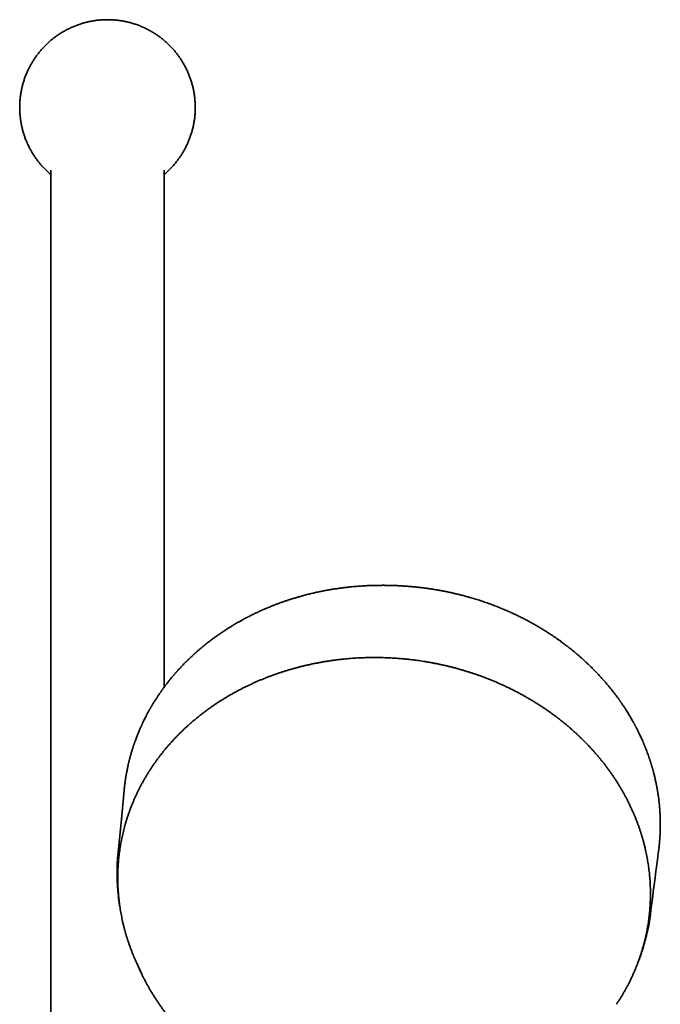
# Model space of a CAD drawing. Header units: millimetres. Extents: x 8 to 852, y 12 to 1820.
# Tile 23 of 27: x 426 to 534, y 1655 to 1820. Entities that reach past the tile are written whole.
import ezdxf

# ---------------------------------------------------------------- set-up
doc = ezdxf.new("R2010")
doc.units = ezdxf.units.MM

msp = doc.modelspace()

# ---------------------------------------------------------------- linework, layer by layer
at = {"color": 7, "linetype": 'Continuous', "lineweight": 35}
for p, q in [((431.72, 1794.7), (431.72, 1496.81)), ((450.72, 1707.79), (450.72, 1794.7)), ((446.08, 1661.59), (446.7, 1660.22))]:
    msp.add_line(p, q, dxfattribs=at)
at = {"color": 7, "linetype": 'Continuous', "lineweight": 35, "flags": 128}
msp.add_lwpolyline([(444.01, 1690.5), (443.5, 1685.03), (442.98, 1679.54)], dxfattribs=at)
at = {"color": 7, "linetype": 'Continuous', "lineweight": 35}
for centre, radius, start, end in [((478.88, 1676.54), 36.05, 201.2766, 204.4996), ((479.23, 1675.04), 35.75, 203.6089, 205.6063)]:
    msp.add_arc(centre, radius, start, end, dxfattribs=at)
for points, knots in [([(455.97, 1805.2), (455.96, 1805.42), (455.96, 1805.85), (455.91, 1806.5), (455.84, 1807.14), (455.74, 1807.78), (455.62, 1808.42), (455.46, 1809.04), (455.28, 1809.65), (455.08, 1810.25), (454.85, 1810.85), (454.59, 1811.44), (454.3, 1812.02), (453.99, 1812.59), (453.65, 1813.15), (453.29, 1813.68), (452.91, 1814.2), (452.51, 1814.7), (452.09, 1815.17), (451.65, 1815.64), (451.18, 1816.08), (450.69, 1816.51), (450.19, 1816.92), (449.66, 1817.3), (449.13, 1817.66), (448.58, 1817.99), (448.02, 1818.3), (447.45, 1818.58), (446.86, 1818.84), (446.26, 1819.07), (445.64, 1819.28), (445.02, 1819.46), (444.39, 1819.61), (443.76, 1819.74), (443.12, 1819.83), (442.49, 1819.9), (441.85, 1819.94), (441.21, 1819.96), (440.57, 1819.94), (439.92, 1819.9), (439.28, 1819.83), (438.63, 1819.73), (438, 1819.6), (437.38, 1819.45), (436.77, 1819.27), (436.16, 1819.06), (435.57, 1818.83), (434.98, 1818.57), (434.39, 1818.29), (433.83, 1817.97), (433.27, 1817.64), (432.74, 1817.28), (432.22, 1816.9), (431.72, 1816.5), (431.24, 1816.08), (430.78, 1815.63), (430.33, 1815.17), (429.91, 1814.68), (429.5, 1814.17), (429.12, 1813.65), (428.76, 1813.11), (428.43, 1812.56), (428.12, 1812), (427.84, 1811.43), (427.58, 1810.84), (427.35, 1810.24), (427.14, 1809.63), (426.96, 1809.01), (426.81, 1808.38), (426.68, 1807.74), (426.59, 1807.11), (426.52, 1806.48), (426.47, 1805.84), (426.47, 1805.41), (426.47, 1805.2)], [0, 0, 0, 0, 0.014, 0.028, 0.042, 0.056, 0.07, 0.08375, 0.0975, 0.11125, 0.125, 0.139, 0.153, 0.167, 0.181, 0.195, 0.20875, 0.2225, 0.23625, 0.25, 0.264, 0.278, 0.292, 0.306, 0.32, 0.33375, 0.3475, 0.36125, 0.375, 0.389, 0.403, 0.417, 0.431, 0.445, 0.45875, 0.4725, 0.48625, 0.5, 0.514, 0.528, 0.542, 0.556, 0.57, 0.58375, 0.5975, 0.61125, 0.625, 0.639, 0.653, 0.667, 0.681, 0.695, 0.70875, 0.7225, 0.73625, 0.75, 0.764, 0.778, 0.792, 0.806, 0.82, 0.83375, 0.8475, 0.86125, 0.875, 0.889, 0.903, 0.917, 0.931, 0.945, 0.95875, 0.9725, 0.98625, 1, 1, 1, 1]), ([(426.47, 1805.2), (426.47, 1804.99), (426.47, 1804.55), (426.52, 1803.91), (426.59, 1803.26), (426.69, 1802.62), (426.82, 1801.99), (426.97, 1801.36), (427.15, 1800.75), (427.35, 1800.15), (427.59, 1799.55), (427.85, 1798.96), (428.13, 1798.38), (428.45, 1797.81), (428.78, 1797.26), (429.14, 1796.72), (429.52, 1796.2), (429.92, 1795.71), (430.34, 1795.23), (430.79, 1794.77), (431.24, 1794.33), (431.56, 1794.05), (431.72, 1793.92)], [0, 0, 0, 0, 0.050499, 0.100998, 0.151498, 0.201997, 0.252496, 0.302094, 0.351691, 0.401289, 0.450886, 0.501385, 0.551885, 0.602384, 0.652883, 0.703382, 0.75298, 0.802577, 0.852175, 0.901773, 0.952272, 1, 1, 1, 1]), ([(450.72, 1793.92), (450.87, 1794.06), (451.19, 1794.33), (451.65, 1794.77), (452.1, 1795.24), (452.53, 1795.73), (452.93, 1796.23), (453.31, 1796.76), (453.67, 1797.29), (454, 1797.84), (454.31, 1798.4), (454.59, 1798.97), (454.85, 1799.56), (455.08, 1800.16), (455.29, 1800.78), (455.47, 1801.4), (455.63, 1802.03), (455.75, 1802.66), (455.85, 1803.3), (455.92, 1803.93), (455.96, 1804.57), (455.96, 1804.99), (455.97, 1805.2)], [0, 0, 0, 0, 0.048661, 0.098257, 0.148754, 0.199252, 0.24975, 0.300247, 0.350745, 0.400341, 0.449937, 0.499533, 0.549128, 0.599626, 0.650124, 0.700621, 0.751119, 0.801616, 0.851212, 0.900808, 0.950404, 1, 1, 1, 1]), ([(488.3, 1724.93), (488.24, 1724.93), (488.11, 1724.93), (487.91, 1724.93), (487.72, 1724.93), (487.55, 1724.94), (487.43, 1724.94), (487.33, 1724.93), (487.28, 1724.93), (487.24, 1724.93), (487.21, 1724.93), (487.19, 1724.93), (487.16, 1724.93), (487.13, 1724.93), (487.08, 1724.93), (487, 1724.93), (486.9, 1724.93), (486.77, 1724.93), (486.62, 1724.93), (486.45, 1724.93), (486.26, 1724.92), (486.04, 1724.92), (485.8, 1724.91), (485.53, 1724.9), (485.24, 1724.89), (484.92, 1724.88), (484.59, 1724.86), (484.21, 1724.84), (483.78, 1724.81), (483.3, 1724.78), (482.8, 1724.74), (482.26, 1724.69), (481.7, 1724.63), (481.11, 1724.56), (480.49, 1724.48), (479.84, 1724.39), (479.19, 1724.3), (478.54, 1724.19), (477.9, 1724.07), (477.23, 1723.94), (476.53, 1723.8), (475.82, 1723.64), (475.09, 1723.47), (474.34, 1723.28), (473.83, 1723.14), (473.58, 1723.06)], [0, 0, 0, 0, 0.0111675, 0.0264062, 0.0393902, 0.0501224, 0.0586051, 0.0648396, 0.0683948, 0.0704244, 0.0721608, 0.0739186, 0.0756977, 0.0774982, 0.0793199, 0.085864, 0.0926849, 0.1009242, 0.1112891, 0.1223825, 0.1351849, 0.149698, 0.1659223, 0.183858, 0.2031386, 0.2240679, 0.2466448, 0.2708703, 0.3005103, 0.3322995, 0.3662389, 0.4023285, 0.4405685, 0.4802203, 0.5219495, 0.5657574, 0.6116451, 0.6543745, 0.6987634, 0.7448133, 0.7925253, 0.8418977, 0.8929317, 0.9456355, 1, 1, 1, 1]), ([(503.08, 1722.61), (502.96, 1722.65), (502.69, 1722.73), (502.29, 1722.85), (501.88, 1722.97), (501.49, 1723.08), (501.13, 1723.17), (500.8, 1723.26), (500.49, 1723.34), (500.21, 1723.41), (499.95, 1723.47), (499.7, 1723.53), (499.47, 1723.58), (499.27, 1723.63), (499.1, 1723.67), (498.97, 1723.7), (498.87, 1723.72), (498.81, 1723.73), (498.77, 1723.74), (498.75, 1723.75), (498.71, 1723.75), (498.65, 1723.77), (498.57, 1723.78), (498.48, 1723.8), (498.37, 1723.83), (498.25, 1723.85), (498.13, 1723.87), (497.97, 1723.91), (497.76, 1723.95), (497.5, 1724), (497.22, 1724.05), (496.93, 1724.1), (496.55, 1724.17), (496.09, 1724.24), (495.55, 1724.33), (494.98, 1724.41), (494.38, 1724.49), (493.75, 1724.57), (493.1, 1724.64), (492.44, 1724.7), (491.78, 1724.76), (491.11, 1724.81), (490.41, 1724.85), (489.7, 1724.89), (488.99, 1724.92), (488.52, 1724.92), (488.3, 1724.93)], [0, 0, 0, 0, 0.026041, 0.05632, 0.08482, 0.111538, 0.136476, 0.159238, 0.180285, 0.199618, 0.217238, 0.235181, 0.25091, 0.264428, 0.275734, 0.284828, 0.291712, 0.296384, 0.297891, 0.298851, 0.301237, 0.30528, 0.310964, 0.317615, 0.324873, 0.332739, 0.341212, 0.350294, 0.366089, 0.38344, 0.402347, 0.422584, 0.443531, 0.478449, 0.515101, 0.553491, 0.593626, 0.635512, 0.679155, 0.724556, 0.767728, 0.812399, 0.85856, 0.906196, 0.955344, 1, 1, 1, 1]), ([(473.58, 1723.06), (473.53, 1723.05), (473.29, 1722.98), (472.84, 1722.85), (472.25, 1722.67), (471.68, 1722.49), (471.14, 1722.31), (470.62, 1722.13), (470.11, 1721.94), (469.61, 1721.76), (469.11, 1721.57), (468.65, 1721.38), (468.21, 1721.2), (467.8, 1721.03), (467.4, 1720.85), (467.02, 1720.69), (466.68, 1720.53), (466.36, 1720.38), (466.07, 1720.24), (465.81, 1720.12), (465.58, 1720.01), (465.38, 1719.91), (465.2, 1719.82), (465.04, 1719.73), (464.9, 1719.67), (464.79, 1719.61), (464.7, 1719.56), (464.62, 1719.52), (464.55, 1719.48), (464.48, 1719.45), (464.41, 1719.41), (464.31, 1719.36), (464.2, 1719.3), (464.07, 1719.22), (463.91, 1719.14), (463.73, 1719.04), (463.53, 1718.93), (463.32, 1718.81), (463.09, 1718.68), (462.86, 1718.55), (462.63, 1718.41), (462.39, 1718.27), (462.16, 1718.13), (461.93, 1717.99), (461.71, 1717.85), (461.43, 1717.68), (461.11, 1717.48), (460.76, 1717.24), (460.42, 1717.02), (460.11, 1716.8), (459.82, 1716.6), (459.55, 1716.41), (459.29, 1716.23), (459.05, 1716.05), (458.8, 1715.86), (458.53, 1715.66), (458.24, 1715.44), (457.92, 1715.19), (457.59, 1714.93), (457.25, 1714.65), (456.96, 1714.41), (456.72, 1714.21), (456.55, 1714.06), (456.4, 1713.93), (456.26, 1713.81), (456.14, 1713.7), (456.04, 1713.61), (455.95, 1713.53), (455.88, 1713.47), (455.82, 1713.41), (455.77, 1713.37), (455.72, 1713.32), (455.66, 1713.27), (455.59, 1713.2), (455.49, 1713.11), (455.36, 1712.99), (455.22, 1712.86), (455.06, 1712.71), (454.89, 1712.54), (454.7, 1712.36), (454.49, 1712.16), (454.28, 1711.94), (454.06, 1711.72), (453.82, 1711.47), (453.62, 1711.26), (453.46, 1711.1), (453.35, 1710.97), (453.23, 1710.84), (453.11, 1710.71), (453, 1710.59), (452.9, 1710.48), (452.82, 1710.39), (452.76, 1710.32), (452.71, 1710.27), (452.67, 1710.22), (452.63, 1710.17), (452.58, 1710.12), (452.53, 1710.06), (452.47, 1709.99), (452.36, 1709.86), (452.2, 1709.67), (452.01, 1709.44), (451.83, 1709.23), (451.67, 1709.03), (451.5, 1708.82), (451.33, 1708.6), (451.16, 1708.38), (450.98, 1708.15), (450.8, 1707.91), (450.65, 1707.71), (450.54, 1707.56), (450.47, 1707.46), (450.41, 1707.38), (450.36, 1707.31), (450.32, 1707.25), (450.29, 1707.21), (450.26, 1707.16), (450.21, 1707.09), (450.15, 1707), (450.07, 1706.89), (449.96, 1706.73), (449.83, 1706.54), (449.68, 1706.32), (449.54, 1706.1), (449.39, 1705.88), (449.25, 1705.65), (449.1, 1705.43), (448.97, 1705.21), (448.85, 1705.02), (448.75, 1704.85), (448.66, 1704.69), (448.57, 1704.55), (448.5, 1704.42), (448.43, 1704.31), (448.37, 1704.2), (448.31, 1704.1), (448.25, 1703.99), (448.18, 1703.87), (448.1, 1703.72), (448.01, 1703.55), (447.91, 1703.36), (447.78, 1703.12), (447.63, 1702.83), (447.46, 1702.51), (447.29, 1702.16), (447.15, 1701.87), (447.05, 1701.65), (446.99, 1701.51), (446.94, 1701.4), (446.89, 1701.31), (446.86, 1701.24), (446.84, 1701.19), (446.82, 1701.15), (446.8, 1701.09), (446.77, 1701.02), (446.7, 1700.87), (446.6, 1700.64), (446.48, 1700.35), (446.37, 1700.08), (446.26, 1699.81), (446.14, 1699.52), (446.03, 1699.21), (445.93, 1698.95), (445.85, 1698.74), (445.81, 1698.62), (445.77, 1698.5), (445.74, 1698.42), (445.72, 1698.35), (445.7, 1698.31), (445.69, 1698.27), (445.68, 1698.24), (445.66, 1698.2), (445.65, 1698.15), (445.62, 1698.08), (445.59, 1697.99), (445.56, 1697.89), (445.53, 1697.79), (445.49, 1697.68), (445.44, 1697.53), (445.38, 1697.32), (445.3, 1697.06), (445.22, 1696.79), (445.14, 1696.53), (445.07, 1696.28), (445.01, 1696.06), (444.96, 1695.87), (444.92, 1695.7), (444.88, 1695.56), (444.85, 1695.44), (444.83, 1695.34), (444.81, 1695.28), (444.8, 1695.24), (444.8, 1695.21), (444.79, 1695.16), (444.77, 1695.1), (444.75, 1695.02), (444.73, 1694.93), (444.67, 1694.69), (444.61, 1694.38), (444.53, 1694), (444.47, 1693.7), (444.42, 1693.45), (444.38, 1693.24), (444.36, 1693.08), (444.33, 1692.92), (444.31, 1692.79), (444.29, 1692.67), (444.27, 1692.59), (444.27, 1692.54), (444.26, 1692.49), (444.25, 1692.45), (444.24, 1692.39), (444.23, 1692.32), (444.22, 1692.22), (444.2, 1692.1), (444.18, 1691.96), (444.14, 1691.62), (444.07, 1691.11), (444.03, 1690.65), (444.01, 1690.43)], [0, 0, 0, 0, 0.002582, 0.015395, 0.027764, 0.039692, 0.051177, 0.062218, 0.072815, 0.083961, 0.094571, 0.104644, 0.114181, 0.123182, 0.132142, 0.140499, 0.148252, 0.155402, 0.161949, 0.167892, 0.172942, 0.177496, 0.181617, 0.185306, 0.188564, 0.190961, 0.193056, 0.194847, 0.196438, 0.197929, 0.199611, 0.201739, 0.204313, 0.207487, 0.211152, 0.215305, 0.219948, 0.225081, 0.230704, 0.235912, 0.241481, 0.247275, 0.252953, 0.258498, 0.263911, 0.269191, 0.278527, 0.287417, 0.295862, 0.303658, 0.311031, 0.317981, 0.324508, 0.330669, 0.33706, 0.343841, 0.35175, 0.360131, 0.368983, 0.378307, 0.388102, 0.3932, 0.397931, 0.402227, 0.406087, 0.409512, 0.412502, 0.415056, 0.417014, 0.418607, 0.419994, 0.421461, 0.423025, 0.424786, 0.427905, 0.431536, 0.435679, 0.440333, 0.445499, 0.45117, 0.457285, 0.463696, 0.47052, 0.477758, 0.48541, 0.48898, 0.492634, 0.496371, 0.500192, 0.503934, 0.507154, 0.509829, 0.511721, 0.513194, 0.514356, 0.515664, 0.517169, 0.518873, 0.520775, 0.522874, 0.529879, 0.536925, 0.542454, 0.548009, 0.553705, 0.559624, 0.565767, 0.572134, 0.578723, 0.585385, 0.588328, 0.590909, 0.593126, 0.594981, 0.596473, 0.597602, 0.598557, 0.600374, 0.60281, 0.605867, 0.609544, 0.615154, 0.620955, 0.626773, 0.632608, 0.638461, 0.644331, 0.650218, 0.654854, 0.65927, 0.663298, 0.666938, 0.670188, 0.673051, 0.675525, 0.678308, 0.68094, 0.683888, 0.687417, 0.691737, 0.696694, 0.702102, 0.709745, 0.717848, 0.72641, 0.73543, 0.739277, 0.742581, 0.745343, 0.747563, 0.74924, 0.750177, 0.75111, 0.752448, 0.754193, 0.756346, 0.763556, 0.770498, 0.777194, 0.783375, 0.790148, 0.797512, 0.805469, 0.808922, 0.811972, 0.814619, 0.816863, 0.818067, 0.819111, 0.819996, 0.820722, 0.821521, 0.822719, 0.824379, 0.826499, 0.828951, 0.831379, 0.833763, 0.836105, 0.84232, 0.848207, 0.854787, 0.860902, 0.866553, 0.871608, 0.876131, 0.880059, 0.883392, 0.886131, 0.888274, 0.889823, 0.890319, 0.890999, 0.892062, 0.893507, 0.895335, 0.897532, 0.899822, 0.912149, 0.918636, 0.925402, 0.932585, 0.936117, 0.939742, 0.943428, 0.946668, 0.949288, 0.950999, 0.952279, 0.953139, 0.954064, 0.955323, 0.956915, 0.959221, 0.96199, 0.965223, 0.968756, 0.985029, 1, 1, 1, 1]), ([(533.83, 1680.55), (533.84, 1680.61), (533.85, 1680.73), (533.87, 1680.91), (533.9, 1681.1), (533.92, 1681.29), (533.94, 1681.47), (533.95, 1681.65), (533.97, 1681.8), (533.98, 1681.93), (533.99, 1682.03), (533.99, 1682.09), (534, 1682.14), (534, 1682.21), (534.01, 1682.29), (534.01, 1682.39), (534.02, 1682.5), (534.03, 1682.62), (534.04, 1682.75), (534.05, 1682.88), (534.05, 1683.01), (534.06, 1683.13), (534.07, 1683.31), (534.08, 1683.53), (534.09, 1683.8), (534.09, 1684.05), (534.1, 1684.27), (534.1, 1684.47), (534.1, 1684.66), (534.1, 1684.81), (534.1, 1684.94), (534.1, 1685.05), (534.1, 1685.16), (534.1, 1685.28), (534.1, 1685.43), (534.09, 1685.59), (534.09, 1685.79), (534.08, 1686.03), (534.07, 1686.29), (534.05, 1686.57), (534.04, 1686.82), (534.03, 1687.02), (534.02, 1687.18), (534.01, 1687.34), (533.99, 1687.51), (533.98, 1687.67), (533.97, 1687.8), (533.96, 1687.91), (533.95, 1688), (533.94, 1688.07), (533.94, 1688.13), (533.93, 1688.18), (533.93, 1688.22), (533.92, 1688.29), (533.91, 1688.37), (533.9, 1688.48), (533.89, 1688.6), (533.87, 1688.72), (533.85, 1688.89), (533.83, 1689.1), (533.79, 1689.36), (533.76, 1689.63), (533.71, 1689.91), (533.67, 1690.17), (533.64, 1690.38), (533.61, 1690.55), (533.58, 1690.71), (533.55, 1690.87), (533.53, 1691.01), (533.51, 1691.12), (533.49, 1691.21), (533.48, 1691.28), (533.47, 1691.32), (533.46, 1691.36), (533.45, 1691.41), (533.44, 1691.47), (533.42, 1691.54), (533.41, 1691.63), (533.37, 1691.79), (533.32, 1692.02), (533.24, 1692.4), (533.14, 1692.85), (533.04, 1693.24), (532.97, 1693.51), (532.93, 1693.64), (532.9, 1693.77), (532.86, 1693.9), (532.83, 1694.04), (532.79, 1694.17), (532.75, 1694.29), (532.72, 1694.41), (532.69, 1694.5), (532.67, 1694.58), (532.65, 1694.64), (532.64, 1694.69), (532.62, 1694.75), (532.6, 1694.82), (532.57, 1694.91), (532.53, 1695.02), (532.49, 1695.15), (532.45, 1695.29), (532.4, 1695.44), (532.36, 1695.58), (532.31, 1695.72), (532.23, 1695.96), (532.12, 1696.28), (531.97, 1696.68), (531.83, 1697.06), (531.72, 1697.37), (531.63, 1697.59), (531.57, 1697.73), (531.52, 1697.87), (531.47, 1697.98), (531.44, 1698.06), (531.41, 1698.13), (531.38, 1698.19), (531.35, 1698.26), (531.32, 1698.34), (531.28, 1698.45), (531.22, 1698.57), (531.17, 1698.7), (531.08, 1698.91), (530.96, 1699.17), (530.81, 1699.49), (530.68, 1699.78), (530.56, 1700.03), (530.45, 1700.25), (530.35, 1700.46), (530.25, 1700.66), (530.15, 1700.85), (530.06, 1701.02), (529.98, 1701.17), (529.92, 1701.29), (529.86, 1701.4), (529.82, 1701.48), (529.79, 1701.54), (529.77, 1701.58), (529.75, 1701.61), (529.72, 1701.66), (529.68, 1701.73), (529.6, 1701.88), (529.48, 1702.1), (529.31, 1702.4), (529.14, 1702.7), (528.96, 1703), (528.78, 1703.3), (528.58, 1703.62), (528.4, 1703.91), (528.23, 1704.17), (528.09, 1704.38), (527.95, 1704.6), (527.82, 1704.79), (527.71, 1704.95), (527.62, 1705.08), (527.55, 1705.19), (527.49, 1705.28), (527.43, 1705.36), (527.39, 1705.42), (527.34, 1705.49), (527.28, 1705.58), (527.2, 1705.69), (527.1, 1705.83), (527, 1705.97), (526.88, 1706.13), (526.75, 1706.31), (526.61, 1706.49), (526.47, 1706.68), (526.32, 1706.88), (526.12, 1707.13), (525.87, 1707.45), (525.55, 1707.84), (525.21, 1708.26), (524.82, 1708.71), (524.4, 1709.19), (523.95, 1709.69), (523.48, 1710.19), (522.97, 1710.71), (522.55, 1711.14), (522.2, 1711.47), (521.96, 1711.71), (521.72, 1711.94), (521.48, 1712.15), (521.27, 1712.35), (521.05, 1712.55), (520.84, 1712.73), (520.64, 1712.91), (520.47, 1713.06), (520.33, 1713.18), (520.23, 1713.27), (520.15, 1713.33), (520.09, 1713.38), (520.04, 1713.43), (520, 1713.46), (519.97, 1713.48), (519.94, 1713.51), (519.89, 1713.55), (519.82, 1713.61), (519.73, 1713.69), (519.61, 1713.79), (519.47, 1713.9), (519.3, 1714.04), (519.11, 1714.19), (518.9, 1714.36), (518.66, 1714.55), (518.41, 1714.74), (518.13, 1714.95), (517.83, 1715.18), (517.52, 1715.41), (517.19, 1715.65), (516.84, 1715.9), (516.47, 1716.16), (516.06, 1716.43), (515.62, 1716.72), (515.15, 1717.03), (514.65, 1717.35), (514.12, 1717.67), (513.57, 1718), (513, 1718.33), (512.41, 1718.66), (511.81, 1718.98), (511.19, 1719.31), (510.53, 1719.64), (509.86, 1719.97), (509.15, 1720.3), (508.42, 1720.63), (507.65, 1720.95), (506.87, 1721.28), (506.05, 1721.59), (505.22, 1721.9), (504.36, 1722.2), (503.64, 1722.44), (503.21, 1722.57), (503.08, 1722.61)], [0, 0, 0, 0, 0.003363, 0.006997, 0.010621, 0.014235, 0.0178, 0.020998, 0.024058, 0.026569, 0.028529, 0.029427, 0.030282, 0.031509, 0.03313, 0.034912, 0.037009, 0.039415, 0.041891, 0.044304, 0.046652, 0.048936, 0.051157, 0.056625, 0.061662, 0.066267, 0.070462, 0.074271, 0.077693, 0.08073, 0.082869, 0.084892, 0.086864, 0.089159, 0.091845, 0.094922, 0.09839, 0.103157, 0.108167, 0.113406, 0.118874, 0.12183, 0.124849, 0.127932, 0.131077, 0.134101, 0.136734, 0.138676, 0.140329, 0.141693, 0.142766, 0.14355, 0.144351, 0.145495, 0.14715, 0.149222, 0.151554, 0.153849, 0.156101, 0.161058, 0.165792, 0.170684, 0.17606, 0.18192, 0.184976, 0.188148, 0.191428, 0.194455, 0.197045, 0.199198, 0.200915, 0.202195, 0.202877, 0.203503, 0.204381, 0.205514, 0.206903, 0.208546, 0.210446, 0.216146, 0.22182, 0.231872, 0.241874, 0.244388, 0.246909, 0.249436, 0.25197, 0.25451, 0.257056, 0.259573, 0.26177, 0.263657, 0.265123, 0.266166, 0.266946, 0.268051, 0.269536, 0.271309, 0.273428, 0.275894, 0.278687, 0.281528, 0.284325, 0.287077, 0.289784, 0.297999, 0.305772, 0.31324, 0.320612, 0.323482, 0.326337, 0.329083, 0.331457, 0.332938, 0.334215, 0.335302, 0.336588, 0.338263, 0.340286, 0.342684, 0.34545, 0.348319, 0.354975, 0.361387, 0.367554, 0.372109, 0.37652, 0.380788, 0.384913, 0.388822, 0.392301, 0.395336, 0.39788, 0.399998, 0.40169, 0.402956, 0.403534, 0.404155, 0.405157, 0.406545, 0.408311, 0.414143, 0.420338, 0.426896, 0.432894, 0.439237, 0.445925, 0.45296, 0.457558, 0.462294, 0.466933, 0.47108, 0.47473, 0.477392, 0.479707, 0.481678, 0.483332, 0.484689, 0.485841, 0.48793, 0.490415, 0.493297, 0.496484, 0.500048, 0.503978, 0.508086, 0.512303, 0.516628, 0.521061, 0.52947, 0.538243, 0.547381, 0.5582, 0.569457, 0.581148, 0.593274, 0.605834, 0.618828, 0.624683, 0.630622, 0.636477, 0.641959, 0.647065, 0.651793, 0.656881, 0.661445, 0.665486, 0.669003, 0.670829, 0.672474, 0.673937, 0.675127, 0.675956, 0.676436, 0.676898, 0.678079, 0.679694, 0.681743, 0.68442, 0.687595, 0.691267, 0.695438, 0.700106, 0.705244, 0.710771, 0.716682, 0.722979, 0.72966, 0.736596, 0.743904, 0.751582, 0.759632, 0.768742, 0.778284, 0.788259, 0.798666, 0.809506, 0.820778, 0.831802, 0.843211, 0.855004, 0.867182, 0.879743, 0.892689, 0.90602, 0.919735, 0.933834, 0.948318, 0.962917, 0.977888, 0.993229, 1, 1, 1, 1]), ([(491.91, 1712.49), (491.71, 1712.51), (491.43, 1712.54), (491.02, 1712.58), (490.66, 1712.61), (490.23, 1712.65), (489.78, 1712.68), (489.31, 1712.71), (488.82, 1712.74), (488.31, 1712.76), (487.8, 1712.78), (487.28, 1712.8), (486.75, 1712.8), (486.22, 1712.81), (485.68, 1712.81), (485.14, 1712.8), (484.59, 1712.79), (484.04, 1712.77), (483.49, 1712.74), (482.94, 1712.71), (482.39, 1712.67), (481.84, 1712.63), (481.28, 1712.58), (480.73, 1712.53), (480.17, 1712.46), (479.61, 1712.4), (479.06, 1712.32), (478.5, 1712.24), (477.95, 1712.16), (477.4, 1712.06), (476.84, 1711.96), (476.29, 1711.86), (475.74, 1711.75), (475.19, 1711.63), (474.64, 1711.51), (474.1, 1711.38), (473.55, 1711.24), (473.01, 1711.1), (472.47, 1710.95), (471.93, 1710.8), (471.39, 1710.64), (470.85, 1710.47), (470.32, 1710.3), (469.79, 1710.12), (469.27, 1709.93), (468.74, 1709.74), (468.22, 1709.55), (467.7, 1709.34), (467.19, 1709.14), (466.67, 1708.92), (466.16, 1708.7), (465.66, 1708.47), (465.16, 1708.24), (464.66, 1708), (464.16, 1707.76), (463.67, 1707.51), (463.18, 1707.26), (462.7, 1707), (462.22, 1706.73), (461.74, 1706.46), (461.27, 1706.18), (460.81, 1705.9), (460.34, 1705.61), (459.89, 1705.32), (459.43, 1705.02), (458.98, 1704.71), (458.54, 1704.4), (458.1, 1704.09), (457.66, 1703.77), (457.23, 1703.45), (456.81, 1703.12), (456.39, 1702.78), (455.98, 1702.44), (455.57, 1702.1), (455.16, 1701.75), (454.77, 1701.4), (454.37, 1701.04), (453.99, 1700.67), (453.6, 1700.31), (453.23, 1699.93), (452.86, 1699.56), (452.49, 1699.18), (452.14, 1698.79), (451.78, 1698.4), (451.44, 1698.01), (451.1, 1697.61), (450.76, 1697.21), (450.44, 1696.8), (450.11, 1696.39), (449.8, 1695.98), (449.49, 1695.56), (449.19, 1695.14), (448.89, 1694.71), (448.6, 1694.28), (448.32, 1693.85), (448.05, 1693.42), (447.78, 1692.98), (447.52, 1692.54), (447.26, 1692.09), (447.01, 1691.64), (446.77, 1691.19), (446.54, 1690.73), (446.31, 1690.28), (446.09, 1689.82), (445.87, 1689.35), (445.67, 1688.89), (445.47, 1688.42), (445.28, 1687.95), (445.09, 1687.47), (444.92, 1687), (444.75, 1686.52), (444.59, 1686.04), (444.43, 1685.55), (444.28, 1685.07), (444.14, 1684.58), (444.01, 1684.09), (443.89, 1683.6), (443.77, 1683.11), (443.66, 1682.62), (443.56, 1682.12), (443.46, 1681.62), (443.38, 1681.13), (443.3, 1680.63), (443.23, 1680.13), (443.17, 1679.62), (443.11, 1679.12), (443.06, 1678.62), (443.02, 1678.11), (442.99, 1677.61), (442.97, 1677.1), (442.95, 1676.59), (442.94, 1676.08), (442.94, 1675.58), (442.95, 1675.07), (442.96, 1674.56), (442.99, 1674.05), (443.02, 1673.54), (443.06, 1673.03), (443.1, 1672.52), (443.16, 1672.01), (443.22, 1671.51), (443.29, 1671), (443.37, 1670.49), (443.45, 1669.98), (443.55, 1669.48), (443.65, 1668.97), (443.76, 1668.47), (443.88, 1667.96), (444, 1667.46), (444.13, 1666.96), (444.27, 1666.46), (444.42, 1665.96), (444.58, 1665.46), (444.74, 1664.96), (444.91, 1664.47), (445.09, 1663.97), (445.22, 1663.64), (445.29, 1663.47), (445.29, 1663.46)], [0, 0, 0, 0, 0.0067, 0.009459, 0.014034, 0.018794, 0.023908, 0.029251, 0.034774, 0.040436, 0.046209, 0.052073, 0.05801, 0.06401, 0.070063, 0.07616, 0.082296, 0.088467, 0.094667, 0.100893, 0.107144, 0.113415, 0.119705, 0.126013, 0.132336, 0.138673, 0.145023, 0.151386, 0.157759, 0.164143, 0.170536, 0.176939, 0.183349, 0.189767, 0.196192, 0.202624, 0.209062, 0.215507, 0.221957, 0.228412, 0.234873, 0.241338, 0.247807, 0.254282, 0.26076, 0.267242, 0.273728, 0.280217, 0.28671, 0.293207, 0.299706, 0.306209, 0.312714, 0.319222, 0.325733, 0.332247, 0.338763, 0.345282, 0.351803, 0.358327, 0.364852, 0.37138, 0.37791, 0.384443, 0.390977, 0.397513, 0.404051, 0.410592, 0.417134, 0.423678, 0.430223, 0.436771, 0.44332, 0.449871, 0.456424, 0.462978, 0.469535, 0.476092, 0.482652, 0.489213, 0.495776, 0.50234, 0.508906, 0.515474, 0.522043, 0.528614, 0.535186, 0.54176, 0.548336, 0.554913, 0.561492, 0.568072, 0.574654, 0.581238, 0.587823, 0.59441, 0.600998, 0.607589, 0.61418, 0.620774, 0.627369, 0.633966, 0.640564, 0.647164, 0.653766, 0.66037, 0.666975, 0.673582, 0.680191, 0.686802, 0.693414, 0.700029, 0.706645, 0.713263, 0.719882, 0.726504, 0.733128, 0.739753, 0.746381, 0.75301, 0.759641, 0.766274, 0.77291, 0.779547, 0.786186, 0.792827, 0.79947, 0.806116, 0.812763, 0.819412, 0.826064, 0.832717, 0.839373, 0.846031, 0.85269, 0.859352, 0.866016, 0.872682, 0.87935, 0.886021, 0.892693, 0.899368, 0.906045, 0.912723, 0.919404, 0.926087, 0.932773, 0.93946, 0.94615, 0.952841, 0.959535, 0.966231, 0.972929, 0.979629, 0.986331, 0.993036, 0.999742, 1, 1, 1, 1]), ([(526.73, 1654.55), (526.75, 1654.58), (526.86, 1654.74), (527.06, 1655.05), (527.34, 1655.49), (527.61, 1655.93), (527.87, 1656.37), (528.13, 1656.82), (528.38, 1657.27), (528.62, 1657.72), (528.85, 1658.17), (529.08, 1658.63), (529.3, 1659.09), (529.51, 1659.55), (529.72, 1660.02), (529.92, 1660.49), (530.11, 1660.96), (530.29, 1661.43), (530.47, 1661.91), (530.64, 1662.39), (530.8, 1662.87), (530.96, 1663.35), (531.1, 1663.84), (531.24, 1664.32), (531.38, 1664.81), (531.5, 1665.3), (531.62, 1665.8), (531.73, 1666.29), (531.83, 1666.78), (531.92, 1667.28), (532.01, 1667.78), (532.09, 1668.28), (532.16, 1668.78), (532.22, 1669.28), (532.28, 1669.79), (532.32, 1670.29), (532.36, 1670.8), (532.4, 1671.3), (532.42, 1671.81), (532.44, 1672.32), (532.45, 1672.82), (532.45, 1673.33), (532.44, 1673.84), (532.42, 1674.35), (532.4, 1674.86), (532.37, 1675.37), (532.33, 1675.88), (532.29, 1676.38), (532.23, 1676.89), (532.17, 1677.4), (532.1, 1677.91), (532.02, 1678.42), (531.93, 1678.92), (531.84, 1679.43), (531.74, 1679.94), (531.63, 1680.44), (531.51, 1680.95), (531.39, 1681.45), (531.25, 1681.95), (531.11, 1682.45), (530.96, 1682.95), (530.81, 1683.45), (530.64, 1683.95), (530.47, 1684.44), (530.29, 1684.93), (530.11, 1685.43), (529.91, 1685.92), (529.71, 1686.4), (529.5, 1686.89), (529.28, 1687.37), (529.06, 1687.86), (528.83, 1688.33), (528.59, 1688.81), (528.34, 1689.29), (528.08, 1689.76), (527.82, 1690.23), (527.55, 1690.7), (527.28, 1691.16), (526.99, 1691.62), (526.7, 1692.08), (526.41, 1692.53), (526.1, 1692.99), (525.79, 1693.44), (525.47, 1693.88), (525.14, 1694.32), (524.81, 1694.76), (524.47, 1695.2), (524.13, 1695.63), (523.77, 1696.06), (523.41, 1696.48), (523.05, 1696.9), (522.68, 1697.32), (522.3, 1697.73), (521.91, 1698.14), (521.52, 1698.54), (521.12, 1698.94), (520.72, 1699.34), (520.31, 1699.73), (519.89, 1700.12), (519.47, 1700.5), (519.04, 1700.88), (518.61, 1701.25), (518.17, 1701.62), (517.72, 1701.98), (517.27, 1702.34), (516.81, 1702.7), (516.35, 1703.05), (515.88, 1703.39), (515.41, 1703.73), (514.93, 1704.06), (514.44, 1704.39), (513.95, 1704.71), (513.46, 1705.03), (512.96, 1705.34), (512.45, 1705.65), (511.94, 1705.95), (511.43, 1706.24), (510.91, 1706.53), (510.38, 1706.82), (509.85, 1707.1), (509.32, 1707.37), (508.78, 1707.64), (508.24, 1707.9), (507.69, 1708.15), (507.14, 1708.4), (506.58, 1708.64), (506.02, 1708.88), (505.45, 1709.11), (504.88, 1709.33), (504.31, 1709.55), (503.75, 1709.76), (503.21, 1709.95), (502.68, 1710.13), (502.15, 1710.3), (501.62, 1710.47), (501.09, 1710.63), (500.55, 1710.78), (500.02, 1710.94), (499.48, 1711.08), (498.94, 1711.22), (498.4, 1711.35), (497.86, 1711.48), (497.32, 1711.6), (496.77, 1711.72), (496.23, 1711.83), (495.69, 1711.93), (495.15, 1712.03), (494.61, 1712.12), (494.09, 1712.2), (493.58, 1712.28), (493.13, 1712.34), (492.74, 1712.39), (492.34, 1712.44), (492.07, 1712.47), (491.91, 1712.49)], [0, 0, 0, 0, 0.0011, 0.007696, 0.014294, 0.020893, 0.027494, 0.034097, 0.040701, 0.047307, 0.053915, 0.060525, 0.067136, 0.073749, 0.080363, 0.08698, 0.093598, 0.100218, 0.106839, 0.113463, 0.120088, 0.126715, 0.133344, 0.139975, 0.146608, 0.153242, 0.159879, 0.166517, 0.173158, 0.1798, 0.186444, 0.19309, 0.199739, 0.206389, 0.213041, 0.219695, 0.226352, 0.23301, 0.239671, 0.246333, 0.252998, 0.259664, 0.266333, 0.273004, 0.279677, 0.286352, 0.293029, 0.299708, 0.30639, 0.313073, 0.319759, 0.326447, 0.333137, 0.339829, 0.346523, 0.35322, 0.359918, 0.366619, 0.373322, 0.380026, 0.386734, 0.393443, 0.400154, 0.406867, 0.413583, 0.420301, 0.427021, 0.433743, 0.440467, 0.447193, 0.453921, 0.460651, 0.467384, 0.474119, 0.480855, 0.487594, 0.494335, 0.501078, 0.507824, 0.514571, 0.521321, 0.528072, 0.534826, 0.541583, 0.548341, 0.555101, 0.561864, 0.568629, 0.575397, 0.582166, 0.588938, 0.595713, 0.602489, 0.609269, 0.61605, 0.622835, 0.629622, 0.636411, 0.643204, 0.649999, 0.656797, 0.663598, 0.670402, 0.677209, 0.68402, 0.690834, 0.697651, 0.704472, 0.711297, 0.718126, 0.724959, 0.731796, 0.738637, 0.745484, 0.752335, 0.759192, 0.766054, 0.772923, 0.779797, 0.786678, 0.793566, 0.800462, 0.807366, 0.814279, 0.821201, 0.828134, 0.835077, 0.842033, 0.849002, 0.855986, 0.862986, 0.869281, 0.875576, 0.881869, 0.88816, 0.89445, 0.900737, 0.907022, 0.913303, 0.91958, 0.925853, 0.932119, 0.938377, 0.944624, 0.950857, 0.957068, 0.963247, 0.969372, 0.975401, 0.981221, 0.986721, 0.99061, 0.994625, 1, 1, 1, 1]), ([(532.43, 1669.62), (532.7, 1671.68), (533.16, 1675.32), (533.63, 1678.96), (533.83, 1680.55)], [0, 0, 0, 0, 0.563475, 1, 1, 1, 1]), ([(443.05, 1680.07), (443.03, 1680), (442.88, 1678.96), (442.81, 1677.73), (442.85, 1676.58), (442.86, 1676.42)], [0, 0, 0, 0, 0.057879, 0.86629, 1, 1, 1, 1]), ([(442.84, 1676.39), (442.84, 1676.16), (442.84, 1675.69), (442.87, 1675.01), (442.91, 1674.25), (442.97, 1673.44), (443.06, 1672.57), (443.17, 1671.76), (443.25, 1671.25), (443.29, 1671.01)], [0, 0, 0, 0, 0.12975, 0.257547, 0.383334, 0.54865, 0.710361, 0.868469, 1, 1, 1, 1]), ([(531.26, 1664.21), (531.49, 1665.03), (531.99, 1666.8), (532.37, 1668.8), (532.46, 1669.97), (532.48, 1670.16)], [0, 0, 0, 0, 0.419642, 0.907113, 1, 1, 1, 1]), ([(530.26, 1661.36), (530.28, 1661.41), (530.4, 1661.7), (530.61, 1662.25), (530.89, 1663.01), (531.1, 1663.66), (531.22, 1664.05), (531.26, 1664.18)], [0, 0, 0, 0, 0.0475482, 0.3152045, 0.5868081, 0.8623589, 1, 1, 1, 1]), ([(447, 1659.59), (447.02, 1659.55), (447.11, 1659.35), (447.29, 1658.99), (447.53, 1658.52), (447.78, 1658.05), (448.04, 1657.58), (448.3, 1657.12), (448.57, 1656.65), (448.85, 1656.19), (449.14, 1655.74), (449.43, 1655.28), (449.73, 1654.83), (450.03, 1654.39), (450.35, 1653.94), (450.67, 1653.5), (451, 1653.06), (451.33, 1652.63), (451.67, 1652.2), (452.02, 1651.77), (452.37, 1651.35), (452.73, 1650.93), (453.1, 1650.52), (453.48, 1650.11), (453.86, 1649.7), (454.24, 1649.3), (454.64, 1648.9), (455.04, 1648.5), (455.44, 1648.11), (455.85, 1647.73), (456.27, 1647.35), (456.7, 1646.97), (457.13, 1646.6), (457.56, 1646.23), (458, 1645.87), (458.45, 1645.52), (458.9, 1645.16), (459.36, 1644.82), (459.83, 1644.47), (460.29, 1644.14), (460.77, 1643.81), (461.25, 1643.48), (461.74, 1643.16), (462.23, 1642.84), (462.72, 1642.53), (463.22, 1642.23), (463.73, 1641.93), (464.24, 1641.64), (464.75, 1641.35), (465.27, 1641.07), (465.8, 1640.79), (466.33, 1640.52), (466.86, 1640.26), (467.4, 1640), (467.95, 1639.74), (468.49, 1639.5), (469.05, 1639.26), (469.6, 1639.02), (470.17, 1638.8), (470.73, 1638.57), (471.3, 1638.36), (471.86, 1638.16), (472.4, 1637.97), (472.92, 1637.79), (473.44, 1637.62), (473.97, 1637.45), (474.5, 1637.3), (475.03, 1637.14), (475.56, 1636.99), (476.09, 1636.85), (476.63, 1636.71), (477.16, 1636.58), (477.7, 1636.46), (478.24, 1636.34), (478.78, 1636.23), (479.31, 1636.12), (479.85, 1636.02), (480.38, 1635.93), (480.91, 1635.84), (481.43, 1635.76), (481.91, 1635.69), (482.32, 1635.63), (482.7, 1635.59), (483.04, 1635.54), (483.27, 1635.52), (483.38, 1635.51)], [0, 0, 0, 0, 0.003123, 0.015606, 0.028093, 0.040585, 0.053082, 0.065584, 0.07809, 0.090602, 0.103118, 0.115639, 0.128165, 0.140695, 0.153231, 0.165771, 0.178316, 0.190866, 0.203422, 0.215982, 0.228547, 0.241117, 0.253692, 0.266272, 0.278858, 0.291449, 0.304045, 0.316646, 0.329254, 0.341866, 0.354485, 0.367109, 0.37974, 0.392377, 0.40502, 0.417669, 0.430326, 0.442989, 0.455659, 0.468337, 0.481023, 0.493717, 0.506419, 0.51913, 0.531851, 0.544581, 0.557321, 0.570072, 0.582835, 0.595609, 0.608397, 0.621198, 0.634014, 0.646845, 0.659694, 0.672561, 0.685447, 0.698355, 0.711287, 0.724244, 0.73723, 0.750247, 0.761942, 0.773636, 0.785327, 0.797014, 0.808698, 0.820378, 0.832052, 0.843719, 0.855379, 0.867028, 0.878665, 0.890285, 0.901882, 0.913447, 0.924966, 0.936411, 0.947732, 0.958812, 0.969324, 0.978308, 0.9853, 0.993391, 1, 1, 1, 1])]:
    msp.add_open_spline(points, degree=3, knots=knots, dxfattribs=at)

doc.saveas('drawing.dxf')
